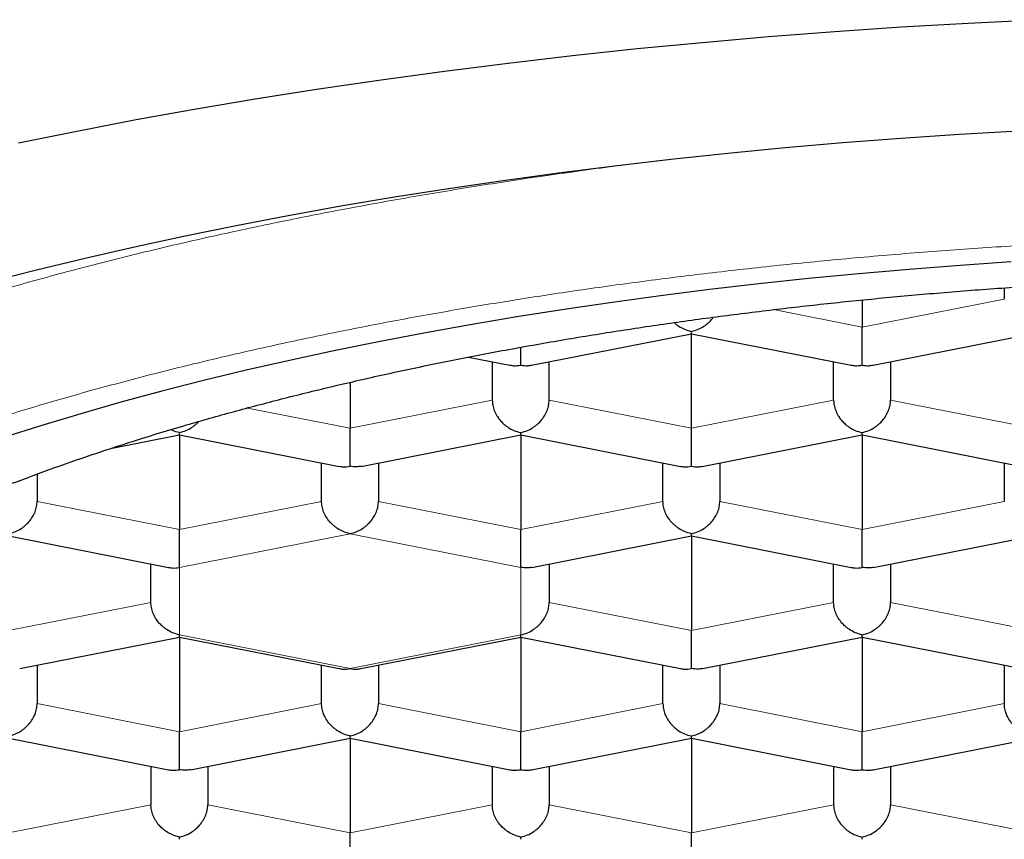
# Model space of a CAD drawing. Header units: millimetres. Extents: x 8 to 701, y 12 to 648.
# Tile 184 of 205: x 324.85 to 329.17, y 588.04 to 591.64. Entities that reach past the tile are written whole.
import ezdxf

# ---------------------------------------------------------------- set-up
doc = ezdxf.new("R2010")
doc.units = ezdxf.units.MM

msp = doc.modelspace()

# ---------------------------------------------------------------- linework, layer by layer
at = {"color": 7, "linetype": 'Continuous', "lineweight": 30}
for p, q in [((329.1735, 590.4592), (329.1735, 590.4099)), ((328.5485, 590.4058), (328.5485, 590.2865)), ((327.0966, 590.1192), (327.7988, 590.2578)), ((327.7985, 589.8422), (327.7985, 590.2578)), ((327.7986, 590.2578), (328.5004, 590.1192)), ((328.5966, 590.1192), (329.2988, 590.2578)), ((326.8197, 590.1549), (327.0004, 590.1192)), ((326.9235, 590.1344), (326.9235, 589.9656)), ((327.1735, 589.9656), (327.1735, 590.1344)), ((328.4235, 589.9656), (328.4235, 590.1344)), ((328.6735, 590.1344), (328.6735, 589.9656)), ((326.2985, 590.0438), (326.2985, 589.8422)), ((325.2534, 589.7552), (325.5488, 589.8135)), ((325.5485, 589.8135), (325.5485, 589.3979)), ((325.5486, 589.8135), (326.2504, 589.6749)), ((326.3471, 589.675), (327.0488, 589.8135)), ((327.0485, 589.8135), (327.0485, 589.3979)), ((327.0486, 589.8135), (327.7504, 589.6749)), ((327.8466, 589.6749), (328.5488, 589.8135)), ((328.5485, 589.8135), (328.5485, 589.3979)), ((328.5486, 589.8135), (329.2504, 589.6749)), ((326.1735, 589.5213), (326.1735, 589.6901)), ((326.4235, 589.6901), (326.4235, 589.5213)), ((327.6735, 589.5213), (327.6735, 589.6901)), ((327.9235, 589.6901), (327.9235, 589.5213)), ((329.1735, 589.6901), (329.1735, 589.5213)), ((324.9235, 589.6409), (324.9235, 589.5213)), ((324.7986, 589.3692), (325.5004, 589.2306)), ((327.0971, 589.2307), (327.7988, 589.3693)), ((327.7985, 589.3692), (327.7985, 588.9536)), ((327.7986, 589.3692), (328.5004, 589.2306)), ((328.5971, 589.2307), (329.2988, 589.3693)), ((325.4235, 589.077), (325.4235, 589.2458)), ((327.1735, 589.2458), (327.1735, 589.077)), ((328.4235, 589.077), (328.4235, 589.2458)), ((328.6735, 589.2458), (328.6735, 589.077)), ((324.8471, 588.7864), (325.5488, 588.925)), ((325.5485, 588.9249), (325.5485, 588.5093)), ((325.5486, 588.9249), (326.2504, 588.7863)), ((326.3466, 588.7863), (327.0488, 588.925)), ((327.0485, 588.9249), (327.0485, 588.5093)), ((327.0486, 588.9249), (327.7504, 588.7863)), ((327.8471, 588.7864), (328.5488, 588.925)), ((328.5485, 588.9249), (328.5485, 588.5093)), ((328.5486, 588.9249), (329.2504, 588.7863)), ((324.9235, 588.8015), (324.9235, 588.6327)), ((326.1735, 588.6327), (326.1735, 588.8015)), ((326.4235, 588.8015), (326.4235, 588.6327)), ((327.6735, 588.6327), (327.6735, 588.8015)), ((327.9235, 588.8015), (327.9235, 588.6327)), ((329.1735, 588.8015), (329.1735, 588.6327)), ((324.7986, 588.4806), (325.5004, 588.342)), ((325.5971, 588.3421), (326.2988, 588.4807)), ((326.2985, 588.4806), (326.2985, 588.065)), ((326.2986, 588.4806), (327.0004, 588.342)), ((327.0966, 588.342), (327.7988, 588.4807)), ((327.7985, 588.4806), (327.7985, 588.065)), ((327.7986, 588.4806), (328.5004, 588.342)), ((328.5966, 588.342), (329.2988, 588.4807)), ((325.4235, 588.3572), (325.4235, 588.1884)), ((325.6735, 588.3572), (325.6735, 588.1884)), ((326.9235, 588.3572), (326.9235, 588.1884)), ((327.1735, 588.3572), (327.1735, 588.1884)), ((328.4235, 588.3572), (328.4235, 588.1884)), ((328.6735, 588.3572), (328.6735, 588.1884))]:
    msp.add_line(p, q, dxfattribs=at)
at = {"color": 252, "linetype": 'Continuous', "lineweight": 0}
for p, q in [((328.5485, 590.2865), (329.1735, 590.4099)), ((328.1591, 590.3634), (328.5485, 590.2865)), ((326.2985, 589.8422), (326.9235, 589.9656)), ((327.7985, 589.8422), (327.1735, 589.9656)), ((328.4235, 589.9656), (327.7985, 589.8422)), ((328.6735, 589.9656), (329.2985, 589.8422)), ((325.8473, 589.9313), (326.2985, 589.8422)), ((324.9235, 589.5213), (325.5485, 589.3979)), ((326.1735, 589.5213), (325.5485, 589.3979)), ((326.4235, 589.5213), (327.0485, 589.3979)), ((327.6735, 589.5213), (327.0485, 589.3979)), ((327.9235, 589.5213), (328.5485, 589.3979)), ((328.5485, 589.3979), (329.1735, 589.5213)), ((325.5485, 589.231), (326.2985, 589.3791)), ((326.2985, 589.3791), (327.0485, 589.231)), ((325.5485, 588.9348), (325.5485, 589.231)), ((327.0485, 589.231), (327.0485, 588.9348)), ((325.4235, 589.077), (324.7985, 588.9536)), ((327.1735, 589.077), (327.7985, 588.9536)), ((327.7985, 588.9536), (328.4235, 589.077)), ((328.6735, 589.077), (329.2985, 588.9536)), ((326.2985, 588.7867), (325.5485, 588.9348)), ((327.0485, 588.9348), (326.2985, 588.7867)), ((324.9235, 588.6327), (325.5485, 588.5093)), ((326.1735, 588.6327), (325.5485, 588.5093)), ((326.4235, 588.6327), (327.0485, 588.5093)), ((327.6735, 588.6327), (327.0485, 588.5093)), ((327.9235, 588.6327), (328.5485, 588.5093)), ((328.5485, 588.5093), (329.1735, 588.6327)), ((324.7985, 588.065), (325.4235, 588.1884)), ((325.6735, 588.1884), (326.2985, 588.065)), ((326.2985, 588.065), (326.9235, 588.1884)), ((327.1735, 588.1884), (327.7985, 588.065)), ((327.7985, 588.065), (328.4235, 588.1884)), ((328.6735, 588.1884), (329.2985, 588.065))]:
    msp.add_line(p, q, dxfattribs=at)
at = {"color": 7, "linetype": 'Continuous', "lineweight": 30, "flags": 128}
for points in [[(324.842, 591.096), (325.0985, 591.1481), (325.3589, 591.198), (325.623, 591.2455), (325.8907, 591.2907), (326.1617, 591.3334), (326.4359, 591.3737), (326.7131, 591.4115), (326.9931, 591.4469), (327.2757, 591.4797), (327.5607, 591.51), (327.848, 591.5377), (328.1372, 591.5628), (328.4283, 591.5853), (328.721, 591.6052), (329.0152, 591.6225), (329.3105, 591.6372)], [(324.7109, 590.4849), (324.9207, 590.5385), (325.1345, 590.5902), (325.3521, 590.6399), (325.5735, 590.6877), (325.7985, 590.7335), (326.0269, 590.7772), (326.2586, 590.8189), (326.4934, 590.8585), (326.7312, 590.896), (326.9717, 590.9313), (327.2148, 590.9645), (327.4605, 590.9955), (327.7084, 591.0243), (327.9584, 591.0508), (328.2103, 591.0751), (328.4641, 591.0972), (328.7194, 591.1169), (328.9762, 591.1344), (329.2342, 591.1496)], [(329.204, 590.5731), (328.9793, 590.5578), (328.7559, 590.5405), (328.5339, 590.5212), (328.3134, 590.5), (328.0946, 590.4767), (327.8777, 590.4516), (327.6628, 590.4244), (327.45, 590.3954), (327.2396, 590.3645), (327.0316, 590.3317), (326.8261, 590.297), (326.6234, 590.2605), (326.4235, 590.2223), (326.2267, 590.1822), (326.0329, 590.1404), (325.8425, 590.0969), (325.6554, 590.0517), (325.4719, 590.0048), (325.292, 589.9563), (325.1159, 589.9062), (324.9436, 589.8545), (324.7754, 589.8013)]]:
    msp.add_lwpolyline(points, dxfattribs=at)
at = {"color": 252, "linetype": 'Continuous', "lineweight": 0}
for points, knots in [([(321.4496, 588.0263), (321.4507, 588.0587), (321.453, 588.1302), (321.4718, 588.2407), (321.5028, 588.3574), (321.5468, 588.4737), (321.603, 588.5893), (321.6704, 588.702), (321.7478, 588.8116), (321.8346, 588.9181), (321.932, 589.0234), (322.04, 589.1276), (322.1609, 589.2325), (322.2953, 589.3379), (322.4436, 589.4436), (322.6032, 589.5473), (322.7738, 589.649), (322.9552, 589.7485), (323.1435, 589.8438), (323.3377, 589.9349), (323.5369, 590.0219), (323.7449, 590.1065), (323.9612, 590.1886), (324.1903, 590.2697), (324.4324, 590.3495), (324.6877, 590.4277), (324.9512, 590.5027), (325.2226, 590.5743), (325.5014, 590.6425), (325.782, 590.7059), (326.0634, 590.7646), (326.3448, 590.8189), (326.6316, 590.8699), (326.9233, 590.9174), (327.2258, 590.9622), (327.4781, 590.9968), (327.6331, 591.0151), (327.68, 591.0206)], [0, 0, 0, 0, 0.024857, 0.054789, 0.084722, 0.114655, 0.144587, 0.17452, 0.202742, 0.230965, 0.259187, 0.287409, 0.315632, 0.345564, 0.375497, 0.40543, 0.435362, 0.465295, 0.495227, 0.52345, 0.551672, 0.579895, 0.608117, 0.636339, 0.666272, 0.696205, 0.726137, 0.75607, 0.786003, 0.815935, 0.844158, 0.87238, 0.900602, 0.928825, 0.957047, 0.98698, 1, 1, 1, 1]), ([(321.8485, 587.6305), (321.8496, 587.668), (321.8519, 587.7427), (321.8705, 587.8547), (321.9003, 587.9663), (321.9424, 588.0776), (321.9964, 588.1884), (322.0609, 588.2964), (322.135, 588.4013), (322.218, 588.5031), (322.3112, 588.6039), (322.4147, 588.7036), (322.5306, 588.8042), (322.6592, 588.9052), (322.8011, 589.0063), (322.9537, 589.1055), (323.1169, 589.2028), (323.2906, 589.298), (323.4709, 589.3893), (323.6568, 589.4766), (323.8472, 589.5598), (324.046, 589.6407), (324.2532, 589.7192), (324.4726, 589.7969), (324.7045, 589.8734), (324.9487, 589.9482), (325.2007, 590.0199), (325.4604, 590.0884), (325.7276, 590.1537), (325.9965, 590.2144), (326.2659, 590.2707), (326.5351, 590.3227), (326.8094, 590.3714), (327.0888, 590.4169), (327.3786, 590.46), (327.6785, 590.5003), (327.988, 590.5375), (328.301, 590.5708), (328.6176, 590.6001), (328.9375, 590.6255), (329.2538, 590.6465), (329.5656, 590.6632), (329.8724, 590.676), (330.1803, 590.6851), (330.4892, 590.6906), (330.805, 590.6924), (331.1269, 590.6904), (331.4543, 590.6842), (331.7806, 590.674), (332.1058, 590.6596), (332.4296, 590.6411), (332.7451, 590.619), (333.0519, 590.5936), (333.3494, 590.5652), (333.644, 590.5333), (333.9356, 590.4979), (334.2295, 590.4582), (334.5248, 590.4142), (334.8204, 590.3657), (335.1104, 590.3135), (335.3948, 590.2576), (335.6735, 590.1982), (335.9405, 590.1365), (336.1957, 590.073), (336.439, 590.0078), (336.6756, 589.9398), (336.9055, 589.869), (337.1328, 589.794), (337.3565, 589.7147), (337.5754, 589.6312), (337.7851, 589.545), (337.9854, 589.4563), (338.1763, 589.3649), (338.354, 589.273), (338.5186, 589.1809), (338.6705, 589.0889), (338.8129, 588.9951), (338.9459, 588.8995), (339.0717, 588.8004), (339.1894, 588.6979), (339.298, 588.5921), (339.3951, 588.485), (339.4807, 588.3767), (339.5547, 588.2672), (339.6158, 588.159), (339.6646, 588.0524), (339.702, 587.9476), (339.7285, 587.8423), (339.7452, 587.7365), (339.7474, 587.6659), (339.7485, 587.6305)], [0, 0, 0, 0, 0.011676, 0.02333, 0.034978, 0.046636, 0.058319, 0.070013, 0.08101, 0.091995, 0.10298, 0.113979, 0.125005, 0.136686, 0.148342, 0.15999, 0.171644, 0.18332, 0.19501, 0.206006, 0.216989, 0.227971, 0.238966, 0.249988, 0.261666, 0.273322, 0.28497, 0.296627, 0.308308, 0.320003, 0.331002, 0.341988, 0.352975, 0.363976, 0.375004, 0.386689, 0.398349, 0.41, 0.421657, 0.433337, 0.44503, 0.456029, 0.467013, 0.477997, 0.488993, 0.500014, 0.51169, 0.523343, 0.534989, 0.546644, 0.558322, 0.570011, 0.581005, 0.591987, 0.60297, 0.613969, 0.624995, 0.636674, 0.64833, 0.659979, 0.671635, 0.683315, 0.695009, 0.706008, 0.716993, 0.727978, 0.738974, 0.749995, 0.761679, 0.773336, 0.784984, 0.796638, 0.808313, 0.820004, 0.831001, 0.841985, 0.85297, 0.863967, 0.874991, 0.886667, 0.898323, 0.909973, 0.921635, 0.933323, 0.94501, 0.955999, 0.966979, 0.977964, 0.988967, 1, 1, 1, 1])]:
    msp.add_open_spline(points, degree=3, knots=knots, dxfattribs=at)
at = {"color": 7, "linetype": 'Continuous', "lineweight": 30}
for points, knots in [([(322.7735, 587.7715), (322.7743, 587.8011), (322.776, 587.8604), (322.7891, 587.9492), (322.81, 588.0378), (322.8394, 588.1261), (322.8771, 588.2141), (322.9232, 588.3015), (322.9775, 588.3885), (323.0401, 588.4748), (323.1107, 588.5603), (323.1901, 588.6458), (323.2785, 588.7311), (323.3761, 588.8162), (323.4818, 588.9001), (323.5957, 588.9828), (323.7174, 589.064), (323.847, 589.1439), (323.9843, 589.2222), (324.1291, 589.2989), (324.2812, 589.3739), (324.4421, 589.4479), (324.6118, 589.5206), (324.7904, 589.592), (324.9761, 589.6613), (325.1685, 589.7283), (325.3656, 589.7925), (325.567, 589.8537), (325.7723, 589.912), (325.9832, 589.968), (326.1994, 590.0216), (326.4227, 590.0731), (326.6532, 590.1225), (326.8908, 590.1696), (327.1331, 590.2139), (327.3795, 590.2554), (327.6276, 590.2935), (327.8768, 590.3285), (328.127, 590.3602), (328.3802, 590.3892), (328.6361, 590.4152), (328.8967, 590.4385), (329.162, 590.459), (329.4318, 590.4766), (329.7033, 590.491), (329.976, 590.5022), (330.247, 590.5101), (330.5161, 590.5149), (330.7829, 590.5166), (331.0499, 590.5152), (331.3165, 590.5109), (331.585, 590.5034), (331.8552, 590.4927), (332.1269, 590.4788), (332.397, 590.4617), (332.6652, 590.4414), (332.9287, 590.4182), (333.1871, 590.3923), (333.4406, 590.3637), (333.6912, 590.3322), (333.9386, 590.2979), (334.1847, 590.2605), (334.4294, 590.2199), (334.6722, 590.1759), (334.9105, 590.1292), (335.144, 590.0797), (335.3701, 590.028), (335.5889, 589.9743), (335.8004, 589.9185), (336.0064, 589.8604), (336.2066, 589.8001), (336.4027, 589.7369), (336.5942, 589.6708), (336.7808, 589.6018), (336.9604, 589.5307), (337.1328, 589.4575), (337.2962, 589.3832), (337.4506, 589.3076), (337.5963, 589.2311), (337.7345, 589.153), (337.865, 589.0733), (337.9888, 588.9915), (338.1055, 588.9075), (338.2149, 588.8213), (338.3156, 588.7339), (338.4075, 588.6454), (338.4918, 588.5544), (338.5678, 588.4611), (338.6351, 588.3655), (338.6923, 588.269), (338.7397, 588.1713), (338.777, 588.0724), (338.8037, 587.9723), (338.8204, 587.872), (338.8225, 587.805), (338.8235, 587.7715)], [0, 0, 0, 0, 0.0103035, 0.0206151, 0.0309295, 0.0412411, 0.0515446, 0.0618481, 0.0721597, 0.082474, 0.0927856, 0.1030891, 0.1136757, 0.124271, 0.1348692, 0.1454645, 0.156051, 0.1666301, 0.177218, 0.1878088, 0.1983967, 0.2089758, 0.219862, 0.2307579, 0.2416569, 0.2525527, 0.2634389, 0.274018, 0.2846059, 0.2951967, 0.3057846, 0.3163637, 0.3272499, 0.3381458, 0.3490448, 0.3599406, 0.3708268, 0.3814059, 0.3919938, 0.4025846, 0.4131725, 0.4237516, 0.4346378, 0.4455336, 0.4564327, 0.4673285, 0.4782147, 0.4887938, 0.4993817, 0.5099725, 0.5205604, 0.5311395, 0.5420257, 0.5529215, 0.5638206, 0.5747164, 0.5856026, 0.5961817, 0.6067696, 0.6173604, 0.6279483, 0.6385274, 0.6494136, 0.6603094, 0.6712084, 0.6821043, 0.6929905, 0.7035696, 0.7141575, 0.7247483, 0.7353362, 0.7459153, 0.7568015, 0.7676973, 0.7785963, 0.7894922, 0.8003784, 0.8109575, 0.8215454, 0.8321362, 0.8427241, 0.8533032, 0.8641894, 0.8750852, 0.8859842, 0.8968801, 0.9077663, 0.9191702, 0.9305815, 0.9419928, 0.9533967, 0.9650436, 0.9766983, 0.9883531, 1, 1, 1, 1]), ([(327.7985, 590.2677), (327.8086, 590.2704), (327.8275, 590.2753), (327.8492, 590.2872), (327.8636, 590.2975), (327.8726, 590.3049), (327.8802, 590.3123), (327.8879, 590.3203), (327.8922, 590.3266), (327.8948, 590.3302)], [0, 0, 0, 0, 0.281725, 0.524349, 0.631126, 0.72816, 0.815486, 0.893157, 1, 1, 1, 1]), ([(327.7232, 590.3064), (327.7236, 590.306), (327.7297, 590.2998), (327.7447, 590.2892), (327.7695, 590.2752), (327.7884, 590.2704), (327.7985, 590.2677)], [0, 0, 0, 0, 0.016628, 0.291664, 0.619403, 1, 1, 1, 1]), ([(327.7987, 590.2584), (327.7987, 590.2584), (327.7987, 590.2585), (327.7986, 590.2642), (327.7985, 590.2677)], [0, 0, 0, 0, 0.385613, 1, 1, 1, 1]), ([(328.5485, 590.1196), (328.5486, 590.1243), (328.5487, 590.1329), (328.5488, 590.1492), (328.5487, 590.1623), (328.5487, 590.1715), (328.5486, 590.1803), (328.5485, 590.1939), (328.5486, 590.2132), (328.5486, 590.2386), (328.5486, 590.2635), (328.5485, 590.2789), (328.5485, 590.2865)], [0, 0, 0, 0, 0.16497, 0.307043, 0.369569, 0.426389, 0.477525, 0.523007, 0.65131, 0.772854, 0.888682, 1, 1, 1, 1]), ([(327.0485, 590.1196), (327.0486, 590.1243), (327.0487, 590.1329), (327.0488, 590.1492), (327.0487, 590.1623), (327.0487, 590.1715), (327.0486, 590.1803), (327.0485, 590.1888), (327.0485, 590.1948), (327.0485, 590.1978)], [0, 0, 0, 0, 0.290057, 0.539856, 0.649792, 0.749695, 0.839604, 0.919572, 1, 1, 1, 1]), ([(327.0005, 590.1197), (327.0065, 590.1186), (327.0219, 590.1156), (327.0384, 590.1181), (327.0485, 590.1196)], [0, 0, 0, 0, 0.385613, 1, 1, 1, 1]), ([(327.0485, 590.1196), (327.0586, 590.1181), (327.0751, 590.1156), (327.0906, 590.1186), (327.0965, 590.1197)], [0, 0, 0, 0, 0.614286, 1, 1, 1, 1]), ([(328.5005, 590.1197), (328.5065, 590.1186), (328.5219, 590.1156), (328.5384, 590.1181), (328.5485, 590.1196)], [0, 0, 0, 0, 0.3856134, 1, 1, 1, 1]), ([(328.5485, 590.1196), (328.5586, 590.1181), (328.5751, 590.1156), (328.5906, 590.1186), (328.5965, 590.1197)], [0, 0, 0, 0, 0.614286, 1, 1, 1, 1]), ([(326.9235, 589.9656), (326.924, 589.9581), (326.9248, 589.9429), (326.932, 589.9194), (326.9409, 589.9017), (326.9489, 589.8895), (326.9542, 589.8822), (326.9624, 589.8724), (326.9752, 589.8596), (326.9945, 589.8447), (327.0196, 589.831), (327.0384, 589.8261), (327.0485, 589.8234)], [0, 0, 0, 0, 0.1112981, 0.2271171, 0.3486611, 0.390702, 0.4335313, 0.4771817, 0.573703, 0.6929329, 0.8350093, 1, 1, 1, 1]), ([(327.0485, 589.8234), (327.0586, 589.8261), (327.0775, 589.831), (327.0992, 589.8429), (327.1136, 589.8532), (327.1226, 589.8607), (327.1302, 589.868), (327.1409, 589.8794), (327.1534, 589.8962), (327.165, 589.9194), (327.1722, 589.9428), (327.1731, 589.9581), (327.1735, 589.9656)], [0, 0, 0, 0, 0.1649701, 0.3070432, 0.3695691, 0.4263891, 0.4775248, 0.5230066, 0.6513096, 0.7728537, 0.8886823, 1, 1, 1, 1]), ([(328.4235, 589.9656), (328.424, 589.9581), (328.4248, 589.9429), (328.432, 589.9194), (328.4409, 589.9017), (328.4489, 589.8895), (328.4542, 589.8822), (328.4624, 589.8724), (328.4752, 589.8596), (328.4945, 589.8447), (328.5196, 589.831), (328.5384, 589.8261), (328.5485, 589.8234)], [0, 0, 0, 0, 0.1112981, 0.2271171, 0.3486611, 0.390702, 0.4335313, 0.4771817, 0.573703, 0.6929329, 0.8350093, 1, 1, 1, 1]), ([(328.5485, 589.8234), (328.5586, 589.8261), (328.5775, 589.831), (328.5992, 589.8429), (328.6136, 589.8532), (328.6226, 589.8607), (328.6302, 589.868), (328.6409, 589.8794), (328.6534, 589.8962), (328.665, 589.9194), (328.6722, 589.9428), (328.6731, 589.9581), (328.6735, 589.9656)], [0, 0, 0, 0, 0.16497, 0.307043, 0.369569, 0.426389, 0.477525, 0.523007, 0.65131, 0.772854, 0.888682, 1, 1, 1, 1]), ([(325.5485, 589.8234), (325.5384, 589.8257), (325.526, 589.8286), (325.5143, 589.8351), (325.5122, 589.8363)], [0, 0, 0, 0, 0.818518, 1, 1, 1, 1]), ([(325.5485, 589.8234), (325.5586, 589.8261), (325.5775, 589.831), (325.5992, 589.8429), (325.6136, 589.8532), (325.6225, 589.8607), (325.6292, 589.8669), (325.6327, 589.8708), (325.6339, 589.872)], [0, 0, 0, 0, 0.3289035, 0.6121566, 0.7368156, 0.8500983, 0.9520484, 1, 1, 1, 1]), ([(326.2985, 589.6753), (326.2986, 589.68), (326.2987, 589.6886), (326.2988, 589.7049), (326.2987, 589.718), (326.2987, 589.7272), (326.2986, 589.736), (326.2985, 589.7496), (326.2986, 589.7689), (326.2986, 589.7943), (326.2986, 589.8192), (326.2985, 589.8346), (326.2985, 589.8422)], [0, 0, 0, 0, 0.16497, 0.307043, 0.369569, 0.426389, 0.477525, 0.523007, 0.65131, 0.772854, 0.888682, 1, 1, 1, 1]), ([(327.7985, 589.6753), (327.7986, 589.68), (327.7987, 589.6886), (327.7988, 589.7049), (327.7987, 589.718), (327.7987, 589.7272), (327.7986, 589.736), (327.7985, 589.7496), (327.7986, 589.7689), (327.7986, 589.7943), (327.7986, 589.8192), (327.7985, 589.8346), (327.7985, 589.8422)], [0, 0, 0, 0, 0.1649701, 0.3070432, 0.3695691, 0.4263891, 0.4775248, 0.5230066, 0.6513096, 0.7728537, 0.8886823, 1, 1, 1, 1]), ([(325.5487, 589.8141), (325.5487, 589.8141), (325.5487, 589.8142), (325.5486, 589.8199), (325.5485, 589.8234)], [0, 0, 0, 0, 0.385613, 1, 1, 1, 1]), ([(327.0487, 589.8141), (327.0487, 589.8141), (327.0487, 589.8142), (327.0486, 589.8199), (327.0485, 589.8234)], [0, 0, 0, 0, 0.385613, 1, 1, 1, 1]), ([(328.5487, 589.8141), (328.5487, 589.8141), (328.5487, 589.8142), (328.5486, 589.8199), (328.5485, 589.8234)], [0, 0, 0, 0, 0.3856134, 1, 1, 1, 1]), ([(326.2505, 589.6754), (326.2565, 589.6743), (326.2719, 589.6713), (326.2884, 589.6738), (326.2985, 589.6753)], [0, 0, 0, 0, 0.385613, 1, 1, 1, 1]), ([(326.347, 589.6756), (326.3409, 589.6744), (326.3253, 589.6714), (326.3087, 589.6739), (326.2985, 589.6753)], [0, 0, 0, 0, 0.3881897, 1, 1, 1, 1]), ([(327.7505, 589.6754), (327.7565, 589.6743), (327.7719, 589.6713), (327.7884, 589.6738), (327.7985, 589.6753)], [0, 0, 0, 0, 0.385613, 1, 1, 1, 1]), ([(327.7985, 589.6753), (327.8086, 589.6738), (327.8251, 589.6713), (327.8406, 589.6743), (327.8465, 589.6754)], [0, 0, 0, 0, 0.6142862, 1, 1, 1, 1]), ([(324.7985, 589.3791), (324.8086, 589.3818), (324.8275, 589.3867), (324.8492, 589.3986), (324.8636, 589.4089), (324.8726, 589.4164), (324.8802, 589.4237), (324.8909, 589.4352), (324.9034, 589.4519), (324.915, 589.4751), (324.9222, 589.4986), (324.9231, 589.5138), (324.9235, 589.5213)], [0, 0, 0, 0, 0.1649701, 0.3070432, 0.3695691, 0.4263891, 0.4775248, 0.5230066, 0.6513096, 0.7728537, 0.8886823, 1, 1, 1, 1]), ([(326.2985, 589.3791), (326.2885, 589.3818), (326.2697, 589.3868), (326.2481, 589.3988), (326.2337, 589.409), (326.2246, 589.4164), (326.2169, 589.4237), (326.2061, 589.4351), (326.1937, 589.452), (326.1821, 589.4751), (326.1749, 589.4986), (326.174, 589.5138), (326.1735, 589.5213)], [0, 0, 0, 0, 0.16497, 0.307043, 0.369569, 0.426389, 0.477525, 0.523007, 0.65131, 0.772854, 0.888682, 1, 1, 1, 1]), ([(326.2985, 589.3791), (326.3086, 589.3818), (326.3275, 589.3867), (326.3492, 589.3986), (326.3636, 589.4089), (326.3726, 589.4164), (326.3802, 589.4237), (326.3909, 589.4352), (326.4034, 589.4519), (326.415, 589.4751), (326.4222, 589.4986), (326.4231, 589.5138), (326.4235, 589.5213)], [0, 0, 0, 0, 0.16497, 0.307043, 0.369569, 0.426389, 0.477525, 0.523007, 0.65131, 0.772854, 0.888682, 1, 1, 1, 1]), ([(327.7985, 589.3791), (327.7885, 589.3818), (327.7697, 589.3868), (327.7481, 589.3988), (327.7337, 589.409), (327.7246, 589.4164), (327.7169, 589.4237), (327.7061, 589.4351), (327.6937, 589.452), (327.6821, 589.4751), (327.6749, 589.4986), (327.674, 589.5138), (327.6735, 589.5213)], [0, 0, 0, 0, 0.16497, 0.307043, 0.369569, 0.426389, 0.477525, 0.523007, 0.65131, 0.772854, 0.888682, 1, 1, 1, 1]), ([(327.7985, 589.3791), (327.8086, 589.3818), (327.8275, 589.3867), (327.8492, 589.3986), (327.8636, 589.4089), (327.8726, 589.4164), (327.8802, 589.4237), (327.8909, 589.4352), (327.9034, 589.4519), (327.915, 589.4751), (327.9222, 589.4986), (327.9231, 589.5138), (327.9235, 589.5213)], [0, 0, 0, 0, 0.1649701, 0.3070432, 0.3695691, 0.4263891, 0.4775248, 0.5230066, 0.6513096, 0.7728537, 0.8886823, 1, 1, 1, 1]), ([(325.5485, 589.231), (325.5486, 589.2357), (325.5487, 589.2443), (325.5488, 589.2606), (325.5487, 589.2737), (325.5487, 589.2829), (325.5486, 589.2917), (325.5485, 589.3053), (325.5486, 589.3246), (325.5486, 589.35), (325.5486, 589.3749), (325.5485, 589.3903), (325.5485, 589.3979)], [0, 0, 0, 0, 0.16497, 0.307043, 0.369569, 0.426389, 0.477525, 0.523007, 0.65131, 0.772854, 0.888682, 1, 1, 1, 1]), ([(327.0485, 589.231), (327.0486, 589.2357), (327.0487, 589.2443), (327.0488, 589.2606), (327.0487, 589.2737), (327.0487, 589.2829), (327.0486, 589.2917), (327.0485, 589.3053), (327.0486, 589.3246), (327.0486, 589.35), (327.0486, 589.3749), (327.0485, 589.3903), (327.0485, 589.3979)], [0, 0, 0, 0, 0.16497, 0.307043, 0.3695689, 0.4263889, 0.4775247, 0.5230066, 0.6513096, 0.7728537, 0.8886823, 1, 1, 1, 1]), ([(327.7987, 589.3698), (327.7987, 589.3698), (327.7987, 589.3699), (327.7986, 589.3756), (327.7985, 589.3791)], [0, 0, 0, 0, 0.385613, 1, 1, 1, 1]), ([(328.5485, 589.231), (328.5486, 589.2357), (328.5487, 589.2443), (328.5488, 589.2606), (328.5487, 589.2737), (328.5487, 589.2829), (328.5486, 589.2917), (328.5485, 589.3053), (328.5486, 589.3246), (328.5486, 589.35), (328.5486, 589.3749), (328.5485, 589.3903), (328.5485, 589.3979)], [0, 0, 0, 0, 0.16497, 0.307043, 0.369569, 0.426389, 0.477525, 0.523007, 0.65131, 0.772854, 0.888682, 1, 1, 1, 1]), ([(325.5005, 589.2311), (325.5065, 589.23), (325.5219, 589.227), (325.5384, 589.2295), (325.5485, 589.231)], [0, 0, 0, 0, 0.3856134, 1, 1, 1, 1]), ([(327.097, 589.2313), (327.0909, 589.2301), (327.0753, 589.2271), (327.0587, 589.2296), (327.0485, 589.231)], [0, 0, 0, 0, 0.388195, 1, 1, 1, 1]), ([(328.5005, 589.2311), (328.5065, 589.23), (328.5219, 589.227), (328.5384, 589.2295), (328.5485, 589.231)], [0, 0, 0, 0, 0.3856134, 1, 1, 1, 1]), ([(328.597, 589.2313), (328.5909, 589.2301), (328.5753, 589.2271), (328.5587, 589.2296), (328.5485, 589.231)], [0, 0, 0, 0, 0.38819, 1, 1, 1, 1]), ([(325.5485, 588.9348), (325.5385, 588.9375), (325.5197, 588.9425), (325.4981, 588.9545), (325.4837, 588.9647), (325.4746, 588.9721), (325.4669, 588.9794), (325.4561, 588.9908), (325.4437, 589.0077), (325.4321, 589.0308), (325.4249, 589.0543), (325.424, 589.0695), (325.4235, 589.077)], [0, 0, 0, 0, 0.16497, 0.307043, 0.369569, 0.426389, 0.477525, 0.523007, 0.65131, 0.772854, 0.888682, 1, 1, 1, 1]), ([(327.0485, 588.9348), (327.0586, 588.9375), (327.0775, 588.9424), (327.0992, 588.9543), (327.1136, 588.9646), (327.1226, 588.9721), (327.1302, 588.9794), (327.1409, 588.9909), (327.1534, 589.0076), (327.165, 589.0308), (327.1722, 589.0543), (327.1731, 589.0695), (327.1735, 589.077)], [0, 0, 0, 0, 0.16497, 0.307043, 0.369569, 0.426389, 0.477525, 0.523007, 0.65131, 0.772854, 0.888682, 1, 1, 1, 1]), ([(328.5485, 588.9348), (328.5385, 588.9375), (328.5197, 588.9425), (328.4981, 588.9545), (328.4837, 588.9647), (328.4746, 588.9721), (328.4669, 588.9794), (328.4561, 588.9908), (328.4437, 589.0077), (328.4321, 589.0308), (328.4249, 589.0543), (328.424, 589.0695), (328.4235, 589.077)], [0, 0, 0, 0, 0.16497, 0.307043, 0.369569, 0.426389, 0.477525, 0.523007, 0.65131, 0.772854, 0.888682, 1, 1, 1, 1]), ([(328.5485, 588.9348), (328.5586, 588.9375), (328.5775, 588.9424), (328.5992, 588.9543), (328.6136, 588.9646), (328.6226, 588.9721), (328.6302, 588.9794), (328.6409, 588.9909), (328.6534, 589.0076), (328.665, 589.0308), (328.6722, 589.0543), (328.6731, 589.0695), (328.6735, 589.077)], [0, 0, 0, 0, 0.16497, 0.307043, 0.369569, 0.426389, 0.477525, 0.523007, 0.65131, 0.772854, 0.888682, 1, 1, 1, 1]), ([(325.5487, 588.9255), (325.5487, 588.9255), (325.5487, 588.9256), (325.5486, 588.9313), (325.5485, 588.9348)], [0, 0, 0, 0, 0.3856134, 1, 1, 1, 1]), ([(327.0487, 588.9255), (327.0487, 588.9255), (327.0487, 588.9256), (327.0486, 588.9313), (327.0485, 588.9348)], [0, 0, 0, 0, 0.3881953, 1, 1, 1, 1]), ([(327.7985, 588.7867), (327.7986, 588.7914), (327.7987, 588.8), (327.7988, 588.8163), (327.7987, 588.8294), (327.7987, 588.8386), (327.7986, 588.8474), (327.7985, 588.861), (327.7986, 588.8803), (327.7986, 588.9057), (327.7986, 588.9306), (327.7985, 588.946), (327.7985, 588.9536)], [0, 0, 0, 0, 0.16497, 0.307043, 0.369569, 0.426389, 0.477525, 0.523007, 0.65131, 0.772854, 0.888682, 1, 1, 1, 1]), ([(328.5487, 588.9255), (328.5487, 588.9255), (328.5487, 588.9256), (328.5486, 588.9313), (328.5485, 588.9348)], [0, 0, 0, 0, 0.3856134, 1, 1, 1, 1]), ([(326.2505, 588.7868), (326.2565, 588.7857), (326.2719, 588.7827), (326.2884, 588.7852), (326.2985, 588.7867)], [0, 0, 0, 0, 0.385619, 1, 1, 1, 1]), ([(326.2985, 588.7867), (326.3086, 588.7852), (326.3251, 588.7827), (326.3406, 588.7857), (326.3465, 588.7868)], [0, 0, 0, 0, 0.6142859, 1, 1, 1, 1]), ([(327.7505, 588.7868), (327.7565, 588.7857), (327.7719, 588.7827), (327.7884, 588.7852), (327.7985, 588.7867)], [0, 0, 0, 0, 0.3856134, 1, 1, 1, 1]), ([(327.847, 588.787), (327.8409, 588.7858), (327.8253, 588.7828), (327.8087, 588.7853), (327.7985, 588.7867)], [0, 0, 0, 0, 0.38819, 1, 1, 1, 1]), ([(324.7985, 588.4905), (324.8086, 588.4932), (324.8275, 588.4981), (324.8492, 588.51), (324.8636, 588.5203), (324.8726, 588.5278), (324.8802, 588.5351), (324.8909, 588.5466), (324.9034, 588.5633), (324.915, 588.5865), (324.9222, 588.61), (324.9231, 588.6252), (324.9235, 588.6327)], [0, 0, 0, 0, 0.16497, 0.307043, 0.369569, 0.426389, 0.477525, 0.523007, 0.65131, 0.772854, 0.888682, 1, 1, 1, 1]), ([(326.2985, 588.4905), (326.2885, 588.4932), (326.2697, 588.4982), (326.2481, 588.5102), (326.2337, 588.5204), (326.2246, 588.5278), (326.2169, 588.5351), (326.2061, 588.5465), (326.1937, 588.5634), (326.1821, 588.5865), (326.1749, 588.61), (326.174, 588.6252), (326.1735, 588.6327)], [0, 0, 0, 0, 0.16497, 0.307043, 0.369569, 0.426389, 0.477525, 0.523007, 0.65131, 0.772854, 0.888682, 1, 1, 1, 1]), ([(326.2985, 588.4905), (326.3086, 588.4932), (326.3275, 588.4981), (326.3492, 588.51), (326.3636, 588.5203), (326.3726, 588.5278), (326.3802, 588.5351), (326.3909, 588.5466), (326.4034, 588.5633), (326.415, 588.5865), (326.4222, 588.61), (326.4231, 588.6252), (326.4235, 588.6327)], [0, 0, 0, 0, 0.16497, 0.307043, 0.369569, 0.426389, 0.477525, 0.523007, 0.65131, 0.772854, 0.888682, 1, 1, 1, 1]), ([(327.6735, 588.6327), (327.674, 588.6252), (327.6748, 588.61), (327.682, 588.5865), (327.6909, 588.5688), (327.6989, 588.5566), (327.7042, 588.5494), (327.7124, 588.5395), (327.7252, 588.5267), (327.7445, 588.5118), (327.7696, 588.4981), (327.7884, 588.4932), (327.7985, 588.4905)], [0, 0, 0, 0, 0.111298, 0.227117, 0.348661, 0.390702, 0.433531, 0.477182, 0.573703, 0.692933, 0.835009, 1, 1, 1, 1]), ([(327.7985, 588.4905), (327.8086, 588.4932), (327.8275, 588.4981), (327.8492, 588.51), (327.8636, 588.5203), (327.8726, 588.5278), (327.8802, 588.5351), (327.8909, 588.5466), (327.9034, 588.5633), (327.915, 588.5865), (327.9222, 588.61), (327.9231, 588.6252), (327.9235, 588.6327)], [0, 0, 0, 0, 0.16497, 0.307043, 0.369569, 0.426389, 0.477525, 0.523007, 0.65131, 0.772854, 0.888682, 1, 1, 1, 1]), ([(329.2985, 588.4905), (329.2885, 588.4932), (329.2697, 588.4982), (329.2481, 588.5102), (329.2337, 588.5204), (329.2246, 588.5278), (329.2169, 588.5351), (329.2061, 588.5465), (329.1937, 588.5634), (329.1821, 588.5865), (329.1749, 588.61), (329.174, 588.6252), (329.1735, 588.6327)], [0, 0, 0, 0, 0.1649701, 0.3070432, 0.3695691, 0.4263891, 0.4775248, 0.5230066, 0.6513096, 0.7728537, 0.8886823, 1, 1, 1, 1]), ([(325.5485, 588.3424), (325.5486, 588.3471), (325.5487, 588.3557), (325.5488, 588.372), (325.5487, 588.3851), (325.5487, 588.3943), (325.5486, 588.4031), (325.5485, 588.4167), (325.5486, 588.436), (325.5486, 588.4614), (325.5486, 588.4863), (325.5485, 588.5017), (325.5485, 588.5093)], [0, 0, 0, 0, 0.16497, 0.307043, 0.369569, 0.426389, 0.477525, 0.523007, 0.65131, 0.772854, 0.888682, 1, 1, 1, 1]), ([(327.0485, 588.3424), (327.0486, 588.3471), (327.0487, 588.3557), (327.0488, 588.372), (327.0487, 588.3851), (327.0487, 588.3943), (327.0486, 588.4031), (327.0485, 588.4167), (327.0486, 588.436), (327.0486, 588.4614), (327.0486, 588.4863), (327.0485, 588.5017), (327.0485, 588.5093)], [0, 0, 0, 0, 0.16497, 0.307043, 0.369569, 0.426389, 0.477525, 0.523007, 0.65131, 0.772854, 0.888682, 1, 1, 1, 1]), ([(328.5485, 588.3424), (328.5486, 588.3471), (328.5487, 588.3557), (328.5488, 588.372), (328.5487, 588.3851), (328.5487, 588.3943), (328.5486, 588.4031), (328.5485, 588.4167), (328.5486, 588.436), (328.5486, 588.4614), (328.5486, 588.4863), (328.5485, 588.5017), (328.5485, 588.5093)], [0, 0, 0, 0, 0.16497, 0.307043, 0.369569, 0.426389, 0.477525, 0.523007, 0.65131, 0.772854, 0.888682, 1, 1, 1, 1]), ([(326.2987, 588.4812), (326.2987, 588.4812), (326.2987, 588.4813), (326.2986, 588.487), (326.2985, 588.4905)], [0, 0, 0, 0, 0.3856134, 1, 1, 1, 1]), ([(327.7987, 588.4812), (327.7987, 588.4812), (327.7987, 588.4813), (327.7986, 588.487), (327.7985, 588.4905)], [0, 0, 0, 0, 0.385613, 1, 1, 1, 1]), ([(325.5005, 588.3425), (325.5065, 588.3414), (325.5219, 588.3384), (325.5384, 588.3409), (325.5485, 588.3424)], [0, 0, 0, 0, 0.3856134, 1, 1, 1, 1]), ([(325.597, 588.3427), (325.5909, 588.3415), (325.5753, 588.3385), (325.5587, 588.341), (325.5485, 588.3424)], [0, 0, 0, 0, 0.38819, 1, 1, 1, 1]), ([(327.0005, 588.3425), (327.0065, 588.3414), (327.0219, 588.3384), (327.0384, 588.3409), (327.0485, 588.3424)], [0, 0, 0, 0, 0.385613, 1, 1, 1, 1]), ([(327.0485, 588.3424), (327.0586, 588.3409), (327.0751, 588.3384), (327.0906, 588.3414), (327.0965, 588.3425)], [0, 0, 0, 0, 0.614286, 1, 1, 1, 1]), ([(328.5005, 588.3425), (328.5065, 588.3414), (328.5219, 588.3384), (328.5384, 588.3409), (328.5485, 588.3424)], [0, 0, 0, 0, 0.385613, 1, 1, 1, 1]), ([(328.5485, 588.3424), (328.5586, 588.3409), (328.5751, 588.3384), (328.5906, 588.3414), (328.5965, 588.3425)], [0, 0, 0, 0, 0.6142862, 1, 1, 1, 1]), ([(325.5485, 588.0462), (325.5385, 588.0489), (325.5197, 588.0539), (325.4981, 588.0659), (325.4837, 588.0761), (325.4746, 588.0835), (325.4669, 588.0908), (325.4561, 588.1022), (325.4437, 588.1191), (325.4321, 588.1422), (325.4249, 588.1657), (325.424, 588.1809), (325.4235, 588.1884)], [0, 0, 0, 0, 0.16497, 0.307043, 0.369569, 0.426389, 0.477525, 0.523007, 0.65131, 0.772854, 0.888682, 1, 1, 1, 1]), ([(325.5485, 588.0462), (325.5586, 588.0489), (325.5775, 588.0538), (325.5992, 588.0657), (325.6136, 588.076), (325.6226, 588.0835), (325.6302, 588.0908), (325.6409, 588.1023), (325.6534, 588.1191), (325.665, 588.1422), (325.6722, 588.1657), (325.6731, 588.1809), (325.6735, 588.1884)], [0, 0, 0, 0, 0.16497, 0.307043, 0.369569, 0.426389, 0.477525, 0.523007, 0.65131, 0.772854, 0.888682, 1, 1, 1, 1]), ([(327.0485, 588.0462), (327.0385, 588.0489), (327.0197, 588.0539), (326.9981, 588.0659), (326.9837, 588.0761), (326.9746, 588.0835), (326.9669, 588.0908), (326.9561, 588.1022), (326.9437, 588.1191), (326.9321, 588.1422), (326.9249, 588.1657), (326.924, 588.1809), (326.9235, 588.1884)], [0, 0, 0, 0, 0.1649701, 0.3070432, 0.3695691, 0.4263891, 0.4775248, 0.5230066, 0.6513096, 0.7728537, 0.8886823, 1, 1, 1, 1]), ([(327.0485, 588.0462), (327.0586, 588.0489), (327.0775, 588.0538), (327.0992, 588.0657), (327.1136, 588.076), (327.1226, 588.0835), (327.1302, 588.0908), (327.1409, 588.1023), (327.1534, 588.1191), (327.165, 588.1422), (327.1722, 588.1657), (327.1731, 588.1809), (327.1735, 588.1884)], [0, 0, 0, 0, 0.1649701, 0.3070432, 0.3695691, 0.4263891, 0.4775248, 0.5230066, 0.6513096, 0.7728537, 0.8886823, 1, 1, 1, 1]), ([(328.4235, 588.1884), (328.424, 588.1809), (328.4248, 588.1657), (328.432, 588.1422), (328.4409, 588.1245), (328.4489, 588.1123), (328.4542, 588.1051), (328.4624, 588.0952), (328.4752, 588.0824), (328.4945, 588.0675), (328.5196, 588.0538), (328.5384, 588.0489), (328.5485, 588.0462)], [0, 0, 0, 0, 0.1112981, 0.2271171, 0.3486611, 0.390702, 0.4335313, 0.4771817, 0.573703, 0.6929329, 0.8350093, 1, 1, 1, 1]), ([(328.5485, 588.0462), (328.5586, 588.0489), (328.5775, 588.0538), (328.5992, 588.0657), (328.6136, 588.076), (328.6226, 588.0835), (328.6302, 588.0908), (328.6409, 588.1023), (328.6534, 588.1191), (328.665, 588.1422), (328.6722, 588.1657), (328.6731, 588.1809), (328.6735, 588.1884)], [0, 0, 0, 0, 0.16497, 0.307043, 0.369569, 0.426389, 0.477525, 0.523007, 0.65131, 0.772854, 0.888682, 1, 1, 1, 1]), ([(326.2985, 587.8982), (326.2986, 587.9028), (326.2987, 587.9114), (326.2988, 587.9277), (326.2987, 587.9408), (326.2987, 587.95), (326.2986, 587.9588), (326.2985, 587.9724), (326.2986, 587.9917), (326.2986, 588.0171), (326.2986, 588.042), (326.2985, 588.0574), (326.2985, 588.065)], [0, 0, 0, 0, 0.16497, 0.307043, 0.369569, 0.426389, 0.477525, 0.523007, 0.65131, 0.772854, 0.888682, 1, 1, 1, 1]), ([(327.7985, 587.8982), (327.7986, 587.9028), (327.7987, 587.9114), (327.7988, 587.9277), (327.7987, 587.9408), (327.7987, 587.95), (327.7986, 587.9588), (327.7985, 587.9724), (327.7986, 587.9917), (327.7986, 588.0171), (327.7986, 588.042), (327.7985, 588.0574), (327.7985, 588.065)], [0, 0, 0, 0, 0.16497, 0.307043, 0.369569, 0.426389, 0.477525, 0.523007, 0.65131, 0.772854, 0.888682, 1, 1, 1, 1]), ([(325.5487, 588.0369), (325.5487, 588.0369), (325.5487, 588.037), (325.5486, 588.0427), (325.5485, 588.0462)], [0, 0, 0, 0, 0.385613, 1, 1, 1, 1]), ([(327.0487, 588.0369), (327.0487, 588.0369), (327.0487, 588.037), (327.0486, 588.0427), (327.0485, 588.0462)], [0, 0, 0, 0, 0.385613, 1, 1, 1, 1]), ([(328.5487, 588.0369), (328.5487, 588.0369), (328.5487, 588.037), (328.5486, 588.0427), (328.5485, 588.0462)], [0, 0, 0, 0, 0.3856134, 1, 1, 1, 1])]:
    msp.add_open_spline(points, degree=3, knots=knots, dxfattribs=at)

doc.saveas('drawing.dxf')
